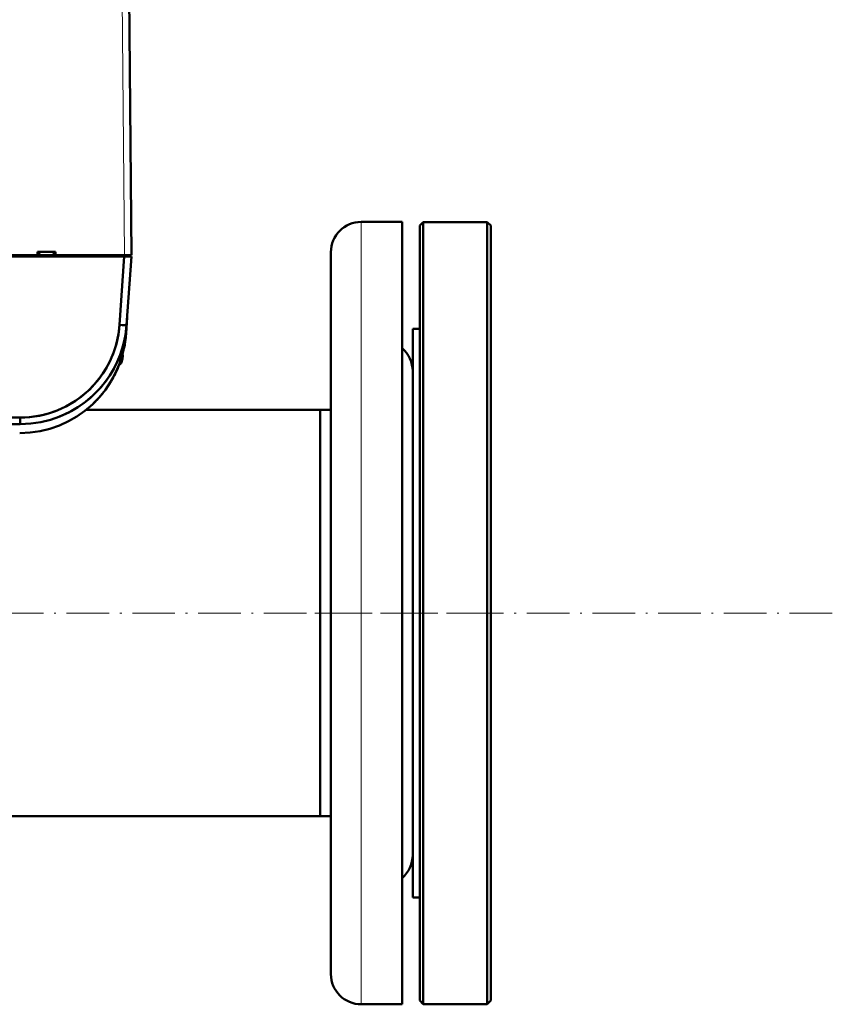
# Model space of a CAD drawing. Extents: x -2073 to 2460, y -1948 to 865.
# Tile 33 of 83: x 784 to 1013, y -1948 to -1671. Entities that reach past the tile are written whole.
import ezdxf

# ---------------------------------------------------------------- set-up
doc = ezdxf.new("R2010")
doc.units = 0
doc.linetypes.add('DASHDOT', pattern=[18.5, 12, -3, 0.5, -3])

msp = doc.modelspace()

# ---------------------------------------------------------------- linework, layer by layer
at = {"color": 7, "lineweight": 18}
for p, q in [((812.67, -1650.8), (813.43, -1737.39)), ((880.07, -1838.04), (880.07, -1728.01)), ((812.65, -1766.17), (812.65, -1766.65)), ((812.65, -1766.65), (812.65, -1767.46)), ((880.07, -1948.07), (880.07, -1838.04))]:
    msp.add_line(p, q, dxfattribs=at)
at = {"color": 7, "lineweight": 50}
for p, q in [((814.67, -1650.8), (815.43, -1737.39)), ((815.3, -1722.6), (815.3, -1722.64)), ((815.3, -1722.85), (815.3, -1722.87)), ((815.3, -1722.87), (815.3, -1722.86)), ((880.07, -1728.01), (891.57, -1728.01)), ((891.57, -1838.04), (891.57, -1728.01)), ((896.57, -1729.04), (897.57, -1728.04)), ((897.57, -1948.04), (897.57, -1728.04)), ((897.57, -1728.04), (915.57, -1728.04)), ((915.57, -1948.04), (915.57, -1728.04)), ((915.57, -1728.04), (916.57, -1729.04)), ((896.57, -1947.04), (896.57, -1729.04)), ((916.57, -1947.04), (916.57, -1729.04)), ((794.01, -1736.39), (789.01, -1736.39)), ((789.01, -1737.39), (789.01, -1736.39)), ((789.51, -1736.39), (789.47, -1737.39)), ((793.51, -1736.39), (793.55, -1737.39)), ((794.01, -1737.39), (794.01, -1736.39)), ((505.42, -1737.39), (813.43, -1737.39)), ((505.42, -1737.69), (813.43, -1737.69)), ((813.41, -1737.69), (505.45, -1737.69)), ((813.41, -1737.69), (505.45, -1737.69)), ((789.01, -1737.39), (661.93, -1737.39)), ((789.47, -1737.39), (789.01, -1737.39)), ((789.26, -1737.39), (793.76, -1737.39)), ((789.46, -1737.39), (789.44, -1737.39)), ((789.57, -1737.39), (789.53, -1737.39)), ((789.57, -1737.39), (793.45, -1737.39)), ((793.49, -1737.39), (793.45, -1737.39)), ((794.01, -1737.39), (793.55, -1737.39)), ((793.57, -1737.39), (793.56, -1737.39)), ((813.43, -1737.39), (794.01, -1737.39)), ((812.06, -1756.98), (813.41, -1737.69)), ((812.06, -1756.98), (813.41, -1737.69)), ((813.41, -1737.69), (814.82, -1737.69)), ((813.41, -1737.69), (814.82, -1737.69)), ((814.84, -1737.39), (813.43, -1737.39)), ((813.43, -1737.69), (813.43, -1737.39)), ((813.43, -1737.69), (813.43, -1737.39)), ((813.43, -1737.69), (814.93, -1737.69)), ((814.06, -1756.98), (815.41, -1737.69)), ((814.06, -1756.98), (815.41, -1737.69)), ((814.06, -1756.98), (815.41, -1737.69)), ((814.82, -1737.69), (815.41, -1737.69)), ((814.82, -1737.69), (815.41, -1737.69)), ((815.43, -1737.39), (814.84, -1737.39)), ((814.93, -1737.69), (814.93, -1737.39)), ((814.93, -1737.69), (814.93, -1737.39)), ((814.93, -1737.69), (814.93, -1737.39)), ((815.41, -1737.69), (814.93, -1737.69)), ((871.57, -1838.04), (871.57, -1736.51)), ((813.88, -1759.48), (814.21, -1754.89)), ((813.89, -1759.43), (814.21, -1754.89)), ((814.21, -1754.89), (814.12, -1756.09)), ((814.21, -1754.89), (814.12, -1756.09)), ((813.88, -1759.48), (814.06, -1756.98)), ((813.88, -1759.48), (814.06, -1756.98)), ((814.03, -1757.35), (813.88, -1759.48)), ((813.89, -1759.43), (814.06, -1756.98)), ((814.08, -1756.65), (814.03, -1757.35)), ((814.06, -1757), (814.06, -1756.98)), ((814.06, -1756.98), (814.06, -1757)), ((814.1, -1756.39), (814.08, -1756.65)), ((894.57, -1767.83), (894.57, -1758.04)), ((894.57, -1758.04), (896.57, -1758.04)), ((813.68, -1761.48), (813.61, -1761.91)), ((812.82, -1766.82), (812.81, -1766.81)), ((812.88, -1765.39), (812.96, -1765.39)), ((812.98, -1765.44), (812.98, -1765.52)), ((812.98, -1765.44), (812.98, -1765.52)), ((894.57, -1918.04), (894.57, -1767.83)), ((811.1, -1770.16), (810.94, -1770.5)), ((811.1, -1770.16), (810.94, -1770.5)), ((810.94, -1770.5), (810.94, -1770.51)), ((534.73, -1783.03), (784.13, -1783.03)), ((534.73, -1783.03), (784.13, -1783.03)), ((784.13, -1784.89), (784.13, -1783.03)), ((784.13, -1783.03), (784.13, -1784.89)), ((868.57, -1780.89), (802.61, -1780.89)), ((868.57, -1787.89), (868.57, -1780.89)), ((868.57, -1780.89), (871.57, -1780.89)), ((868.57, -1895.19), (868.57, -1780.89)), ((534.73, -1784.89), (784.13, -1784.89)), ((534.73, -1784.89), (784.13, -1784.89)), ((868.57, -1895.19), (868.57, -1787.89)), ((871.57, -1939.57), (871.57, -1838.04)), ((891.57, -1948.07), (891.57, -1838.04)), ((868.57, -1895.19), (-575.43, -1895.19)), ((868.57, -1895.19), (871.57, -1895.19)), ((894.57, -1918.04), (896.57, -1918.04)), ((880.07, -1948.07), (891.57, -1948.07)), ((896.57, -1947.04), (897.57, -1948.04)), ((897.57, -1948.04), (915.57, -1948.04)), ((915.57, -1948.04), (916.57, -1947.04))]:
    msp.add_line(p, q, dxfattribs=at)
at = {"color": 7, "linetype": 'DASHDOT', "lineweight": 18, "ltscale": 0.000839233}
msp.add_line((812.95, -1765.89), (812.99, -1765.89), dxfattribs=at)
at = {"color": 7, "linetype": 'DASHDOT', "lineweight": 18}
for p, q in [((-719.83, -1838.04), (1012.97, -1838.04)), ((867.06, -1838.04), (921.07, -1838.04))]:
    msp.add_line(p, q, dxfattribs=at)
at = {"color": 7, "lineweight": 50}
for points in [[(784.13, -1783.03), (785.37, -1783), (786.64, -1782.92), (787.87, -1782.78), (789.14, -1782.58), (790.75, -1782.24), (792.38, -1781.79), (794.03, -1781.22), (795.56, -1780.59), (797.09, -1779.85), (798.59, -1779.01), (799.68, -1778.32), (800.74, -1777.57), (802.24, -1776.39), (803.66, -1775.1), (805.01, -1773.69), (806.25, -1772.2), (807.38, -1770.64), (808.38, -1769.03), (808.91, -1768.07), (809.39, -1767.11), (809.84, -1766.13), (810.24, -1765.14), (810.92, -1763.18), (811.42, -1761.3), (811.78, -1759.47), (811.95, -1758.21), (812.06, -1756.98)], [(812.98, -1765.52), (812.97, -1765.42), (812.97, -1765.4), (812.96, -1765.39), (812.96, -1765.39), (812.96, -1765.39)]]:
    msp.add_lwpolyline(points, dxfattribs=at)
for centre, radius, start, end in [((880.07, -1736.51), 8.5, 90, 180), ((784.13, -1754.89), 30, 270.0002, 355.9998), ((784.13, -1755.03), 28, 270.0002, 355.9998), ((784.13, -1754.89), 30, 270, 356), ((784.13, -1754.89), 30, 290.1823, 356), ((783.96, -1757.39), 30, 270, 356), ((783.96, -1757.39), 30, 270, 356), ((783.96, -1757.39), 30, 347.9059, 356), ((783.96, -1757.39), 30, 348.0879, 356), ((783.93, -1757.39), 30.03, 352.1617, 354.6851), ((783.93, -1757.39), 30.03, 352.1617, 354.6851), ((784.05, -1757.4), 29.91, 353.0165, 354.8639), ((784.05, -1757.4), 29.91, 353.0165, 354.8639), ((784.07, -1757.41), 29.88, 351.0916, 352.16), ((784.06, -1757.4), 29.9, 351.092, 352.1599), ((886.07, -1770.01), 8.5, 0, 49.6798), ((804.03, -1764.89), 9, 343.3984, 347.6222), ((804.03, -1764.89), 9, 343.3984, 347.6222), ((804.03, -1764.89), 8.99, 347.6508, 353.6103), ((804.03, -1764.89), 8.99, 347.6501, 353.6109), ((804.03, -1764.89), 8.99, 347.6508, 353.6103), ((804.03, -1764.89), 8.99, 347.6501, 353.6109), ((812.94, -1765.42), 0.0372, 354.4397, 53.8944), ((812.96, -1765.4), 0.0113, 19.2358, 79.1388), ((812.94, -1765.42), 0.0367, 354.5531, 54.1481), ((809.73, -1765.5), 3.26, 353.0665, 359.6535), ((809.74, -1765.5), 3.24, 353.0595, 359.6691), ((809.73, -1765.5), 3.26, 353.0665, 359.6535), ((809.74, -1765.5), 3.24, 353.0595, 359.6691), ((812.37, -1765.51), 0.608, 359.5347, 8.5297), ((783.96, -1757.39), 30, 329.1954, 338.143), ((783.96, -1757.39), 30, 329.2158, 338.0536), ((811.41, -1767.09), 1.3, 292.6188, 343.3985), ((811.41, -1767.09), 1.3, 292.6208, 343.3985), ((783.96, -1757.39), 30, 312.2077, 320.8515), ((783.96, -1757.39), 30, 312.196, 320.8342), ((886.07, -1906.07), 8.5, 310.3202, 360), ((880.07, -1939.57), 8.5, 180, 270)]:
    msp.add_arc(centre, radius, start, end, dxfattribs=at)
for start_param in [4.717255, 4.717262]:
    msp.add_ellipse((812.06, -1756.84), major_axis=(2, -0.14), ratio=0.069587, start_param=start_param, end_param=6.283185, dxfattribs=at)

doc.saveas('drawing.dxf')
